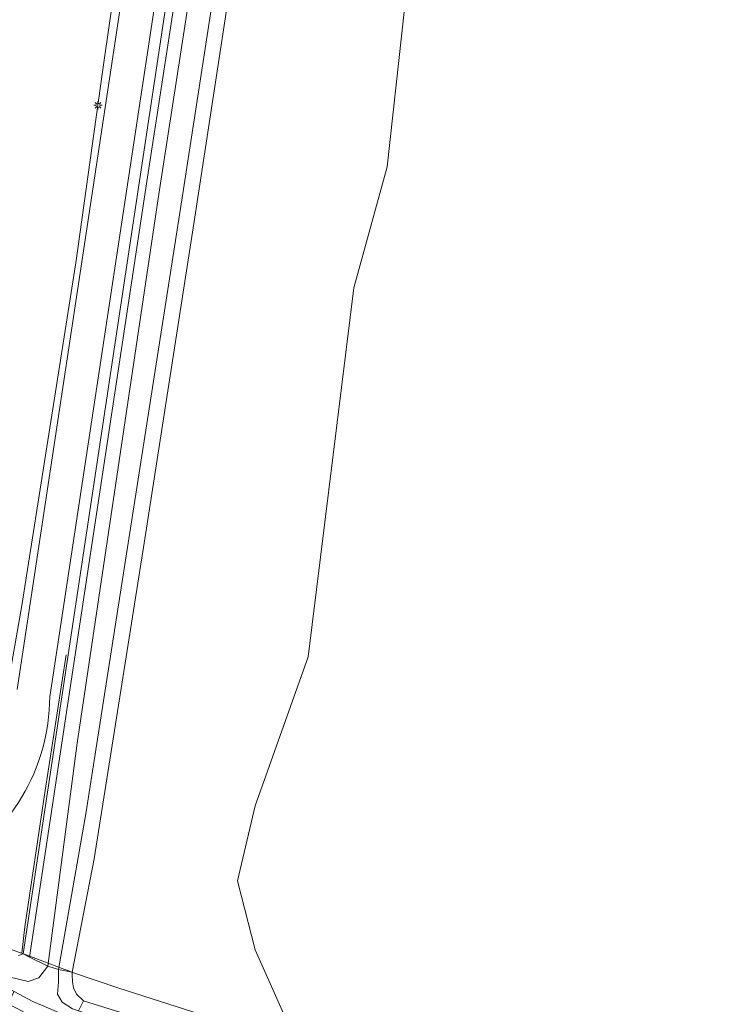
# Model space of a CAD drawing. Header units: metres. Extents: x 168032 to 180145, y 382923 to 399665.
# Tile 122 of 256: x 178104 to 178170, y 386935 to 387028. Entities that reach past the tile are written whole.
import ezdxf

# ---------------------------------------------------------------- set-up
doc = ezdxf.new("R2010")
doc.units = ezdxf.units.M
doc.layers.get('0').update_dxf_attribs({"color": 8, "lineweight": 18})
for name, color, linetype, lineweight in [('B-WE-GR-BEPLANTING_CULTUUR_BOSPLANTSOEN-GV', 8, 'Continuous', 18), ('B-WE-GR-BOS_LOOF-GV', 8, 'Continuous', 18), ('B-WE-GR-GRAS-GV', 8, 'Continuous', 18), ('B-WE-IE-TERREINAFSCHEIDING_KUNSTMATIG_HEKWERK_RASTER-G', 8, 'IE-TERREINAFSCHEIDING-KUNSTMATIG', 18), ('B-WE-KL-ET_LS_OV_LICHTMAST-S', 8, 'Continuous', 18), ('B-WE-OG-TERREIN_CULTUURSCHEIDING-GV', 8, 'Continuous', 18), ('B-WE-OG-WATER_SLOOT-GV', 8, 'Continuous', 18), ('B-WE-OG-WEG-GV', 8, 'Continuous', 18), ('B-WE-VH-VERHARDING_ASFALT-GV', 8, 'Continuous', 18)]:
    doc.layers.add(name, color=color, linetype=linetype, lineweight=lineweight)
doc.linetypes.add('IE-TERREINAFSCHEIDING-KUNSTMATIG', pattern='A,4,[82,NLCS.SHX,S=0.75,R=90,X=0,Y=0],4,-2', length=10)

# ---------------------------------------------------------------- blocks, each defined once
blk = doc.blocks.new('SKL-ET_OV_LICHTMAST-SO')
at = {"color": 0, "linetype": 'ByBlock', "lineweight": 18}
for points in [[(-1.25, 0), (-2, 0)], [(-1.41, 1.41), (-0.88, 0.88)], [(0, 2), (0, 1.25)], [(0.88, 0.88), (1.41, 1.41)], [(2, 0), (1.25, 0)], [(-1.41, -1.41), (-0.88, -0.88)], [(0, -1.25), (0, -2)], [(0.88, -0.88), (1.41, -1.41)]]:
    blk.add_lwpolyline(points, dxfattribs=at)
blk.add_circle((0, 0), 1, dxfattribs=at)

msp = doc.modelspace()

# ---------------------------------------------------------------- linework, layer by layer
at = {"layer": 'B-WE-GR-BEPLANTING_CULTUUR_BOSPLANTSOEN-GV', "flags": 128}
for points in [[(178155.722, 387119.927), (178155.781, 387120.897), (178138.715, 387123.219), (178132.477, 387123.949), (178104.756, 386939.771), (178105.355, 386939.458), (178109.464, 386966.701), (178116.562, 387013.505), (178121.602, 387046.183), (178129.588, 387095.942), (178133.606, 387122.62)], [(178109.398, 386938.029), (178109.541, 386937.974), (178113.851, 386936.533), (178120.081, 386934.538), (178123.744, 386933.367), (178130.265, 386932.331), (178126.784, 386940.147), (178125.091, 386946.716), (178126.784, 386953.826), (178131.798, 386967.956), (178136.136, 387002.998), (178139.295, 387014.493), (178150.674, 387118.032), (178137.888, 387119.277), (178132.793, 387086.652), (178127.844, 387054.193), (178121.053, 387009.697), (178116.237, 386978.746), (178111.48, 386948.795)]]:
    msp.add_lwpolyline(points, close=True, dxfattribs=at)
at = {"layer": 'B-WE-GR-BOS_LOOF-GV', "flags": 128}
msp.add_lwpolyline([(178090.827, 387028.462), (178091.47, 387014.2), (178090.361, 387000.507), (178088.116, 386981.861), (178085.386, 386962.272), (178085.363, 386959.143), (178086.935, 386954.809), (178088.377, 386953.244), (178089.482, 386952.822), (178094.223, 386953.186), (178098.151, 386953.769), (178099.713, 386954.933), (178101.121, 386956.697), (178102.113, 386958.575), (178104.626, 386972.852), (178109.77, 387005.363), (178112.279, 387023.497), (178115.41, 387045.333)], dxfattribs=at)
at = {"layer": 'B-WE-GR-GRAS-GV', "flags": 128}
msp.add_lwpolyline([(178150.674, 387118.032), (178139.295, 387014.493), (178136.136, 387002.998), (178131.798, 386967.956), (178126.784, 386953.826), (178125.091, 386946.716), (178126.784, 386940.147), (178130.265, 386932.331), (178131.405, 386932.15), (178143.4, 386930.077), (178153.518, 386928.455), (178163.889, 386926.749), (178174.461, 386924.769), (178187.956, 386922.23), (178200.498, 386920.004), (178218.504, 386916.446), (178231.129, 386913.621), (178242.173, 386911.261)], dxfattribs=at)
at = {"layer": 'B-WE-IE-TERREINAFSCHEIDING_KUNSTMATIG_HEKWERK_RASTER-G', "flags": 128}
msp.add_lwpolyline([(178109.398, 386938.029), (178108.63, 386938.322), (178106.626, 386939.088), (178104.784, 386939.793), (178104.616, 386939.857), (178104.926, 386942.346), (178106.776, 386954.867), (178108.84, 386968.173)], dxfattribs=at)
at = {"layer": 'B-WE-OG-TERREIN_CULTUURSCHEIDING-GV', "flags": 128}
for points in [[(178104.203, 386964.884), (178130.078, 387136.082), (178128.161, 387144.871), (178127.362, 387146.882), (178079.941, 387152.888), (178079.74, 387152.919), (178078.656, 387153.084), (178064.527, 387155.244), (178053.041, 387157.69)], [(178097.58, 386947.812), (178093.251, 386945.714), (178093.455, 386945.601), (178094.282, 386945.143), (178095.155, 386944.834), (178098.02, 386943.349), (178101.555, 386941.324), (178103.722, 386940.164), (178104.756, 386939.771), (178132.477, 387123.949), (178138.715, 387123.219), (178141.343, 387142.53)], [(178133.222, 387135.397), (178131.515, 387124.057), (178107.284, 386964.164)], [(178115.41, 387045.333), (178112.279, 387023.497), (178109.77, 387005.363), (178104.626, 386972.852), (178102.113, 386958.575), (178101.121, 386956.697), (178099.713, 386954.933), (178098.151, 386953.769), (178098.949, 386952.74)]]:
    msp.add_lwpolyline(points, dxfattribs=at)
at = {"layer": 'B-WE-OG-TERREIN_CULTUURSCHEIDING-GV'}
msp.add_lwpolyline([(178107.284, 386964.164, -0.269949), (178097.58, 386947.812)], format="xyb", dxfattribs=at)
at = {"layer": 'B-WE-OG-WATER_SLOOT-GV', "flags": 128}
for points in [[(178248.998, 387106.437), (178206.027, 387111.905), (178171.575, 387116.249), (178159.734, 387118.526), (178158.02, 387119.118), (178155.722, 387119.927), (178133.606, 387122.62), (178129.588, 387095.942), (178121.602, 387046.183), (178116.562, 387013.505), (178109.464, 386966.701), (178105.355, 386939.458), (178107.112, 386938.595), (178109.886, 386959.777), (178117.618, 387011.875), (178134.565, 387121.307), (178152.442, 387119.284), (178155.313, 387118.665), (178157.564, 387117.816), (178162.816, 387116.479), (178172.897, 387115.044), (178207.15, 387110.574), (178255.236, 387104.441)], [(178255.236, 387104.441), (178207.15, 387110.574), (178172.897, 387115.044), (178162.816, 387116.479), (178157.564, 387117.816), (178155.313, 387118.665), (178152.442, 387119.284), (178134.565, 387121.307), (178117.618, 387011.875), (178109.886, 386959.777), (178107.112, 386938.595), (178108.101, 386938.307), (178110.71, 386953.073), (178119.844, 387011.533), (178136.547, 387120.035), (178150.664, 387118.632), (178154.612, 387117.229), (178163.028, 387115.5), (178175.001, 387113.837), (178182.798, 387112.825), (178202.11, 387110.476), (178211.701, 387109.335), (178229.317, 387107.018), (178241.061, 387105.583)], [(178136.547, 387120.035), (178119.844, 387011.533), (178110.71, 386953.073), (178108.101, 386938.307), (178109.398, 386938.029), (178111.48, 386948.795), (178116.237, 386978.746), (178121.053, 387009.697), (178127.844, 387054.193)], [(178109.44, 386934.544), (178108.472, 386935.192), (178108.001, 386935.965), (178108.101, 386937.102), (178108.101, 386938.307), (178107.112, 386938.595), (178106.229, 386937.486), (178105.222, 386937.153), (178103.4, 386937.581), (178093.409, 386942.996), (178093.015, 386942.137), (178101.423, 386937.574), (178103.908, 386936.208), (178105.671, 386935.257), (178109.041, 386933.831)], [(178103.4, 386937.581), (178105.222, 386937.153), (178106.229, 386937.486), (178107.112, 386938.595), (178105.355, 386939.458), (178104.756, 386939.771), (178104.316, 386939.632)]]:
    msp.add_lwpolyline(points, dxfattribs=at)
for points in [[(178109.398, 386938.029), (178108.101, 386938.307), (178108.101, 386937.102), (178108.001, 386935.965), (178108.472, 386935.192), (178109.44, 386934.544), (178110.022, 386934.364), (178110.472, 386935.317), (178109.809, 386935.951), (178109.534, 386936.56), (178109.454, 386937.126), (178109.411, 386937.812)], [(178103.908, 386936.208), (178103.289, 386935.048), (178104.239, 386934.571), (178106.109, 386933.515), (178107.895, 386932.664), (178110.108, 386931.859), (178111.464, 386931.449), (178112.407, 386931.202), (178113.767, 386930.917), (178119.005, 386930.026), (178124.352, 386929.307), (178130.282, 386928.651), (178146.406, 386926.456), (178157.526, 386924.834), (178157.623, 386925.476), (178151.192, 386926.507), (178132.904, 386929.095), (178126.368, 386929.83), (178119.359, 386930.931), (178115.378, 386931.911), (178112.683, 386932.689), (178109.041, 386933.831), (178105.671, 386935.257)], [(178110.472, 386935.317), (178110.022, 386934.364), (178110.205, 386934.307), (178112.31, 386933.544), (178114.814, 386932.705), (178117.85, 386932.069), (178129.156, 386930.502), (178146.246, 386928.27), (178157.775, 386926.477), (178157.906, 386927.344), (178152.629, 386928.121), (178139.406, 386930.329), (178131.978, 386931.572), (178125.567, 386932.364), (178120.343, 386932.985), (178116.631, 386933.634), (178114.538, 386934.041)]]:
    msp.add_lwpolyline(points, close=True, dxfattribs=at)
at = {"layer": 'B-WE-OG-WEG-GV', "flags": 128}
for points in [[(178104.316, 386939.632), (178104.756, 386939.771), (178103.722, 386940.164)], [(178120.081, 386934.538), (178113.851, 386936.533), (178109.541, 386937.974), (178109.398, 386938.029), (178109.411, 386937.812), (178109.454, 386937.126), (178109.534, 386936.56), (178109.809, 386935.951), (178110.472, 386935.317), (178114.538, 386934.041)]]:
    msp.add_lwpolyline(points, dxfattribs=at)
at = {"layer": 'B-WE-VH-VERHARDING_ASFALT-GV', "flags": 128}
for points in [[(178138.49, 387145.472), (178148.98, 387144.143), (178151.178, 387143.865), (178154.311, 387143.468), (178157.67, 387143.043), (178165.891, 387142.002), (178166.316, 387145.15), (178086.572, 387155.215), (178080.088, 387156.033), (178079.74, 387152.919), (178079.941, 387152.888), (178127.362, 387146.882), (178128.161, 387144.871), (178130.078, 387136.082), (178104.203, 386964.884)], [(178107.284, 386964.164), (178131.515, 387124.057), (178133.222, 387135.397)]]:
    msp.add_lwpolyline(points, dxfattribs=at)
at = {"layer": 'B-WE-VH-VERHARDING_ASFALT-GV'}
msp.add_lwpolyline([(178097.58, 386947.812, 0.269949), (178107.284, 386964.164)], format="xyb", dxfattribs=at)

# ---------------------------------------------------------------- block references
at = {"layer": 'B-WE-KL-ET_LS_OV_LICHTMAST-S', "xscale": 0.2, "yscale": 0.2, "zscale": 0.2}
msp.add_blockref('SKL-ET_OV_LICHTMAST-SO', (178111.857, 387020.32), dxfattribs=at)

doc.saveas('drawing.dxf')
